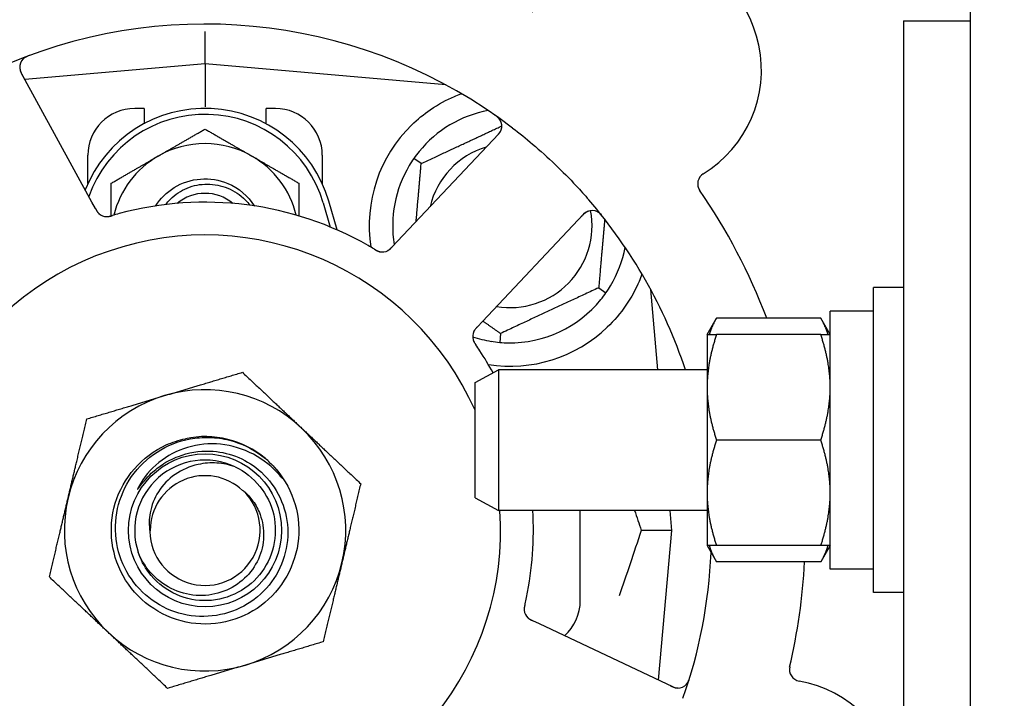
# Model space of a CAD drawing. Header units: inches. Extents: x 18 to 846, y -44 to 561.
# Tile 55 of 256: x 109.99 to 112.61, y 150.46 to 152.27. Entities that reach past the tile are written whole.
import ezdxf

# ---------------------------------------------------------------- set-up
doc = ezdxf.new("R2010")
doc.units = ezdxf.units.IN
doc.header["$LTSCALE"] = 24
doc.header["$MEASUREMENT"] = 0
doc.layers.add('Dimension (ANSI)', color=7, linetype='Continuous', lineweight=25)
doc.layers.add('Visible (ANSI)', color=7, linetype='Continuous', lineweight=30)
doc.styles.add('Note Text (ANSI)', font='tahoma.ttf')
doc.dimstyles.new('SB Fraction-16 (ANSI)', dxfattribs={"dimscale": 24, "dimtxt": 0.125, "dimasz": 0.098425, "dimexe": 0.125, "dimexo": 0.0625, "dimgap": 0.031496, "dimtad": 0, "dimtih": 1, "dimtoh": 1, "dimdec": 4, "dimrnd": 1e-08, "dimzin": 0, "dimdsep": 46, "dimlunit": 5, "dimtxsty": 'Note Text (ANSI)', "dimcen": 0.09, "dimdle": 0.393701, "dimclrd": 256, "dimclre": 256, "dimclrt": 256, "dimadec": 0, "dimazin": 3, "dimtfac": 0.96, "dimtofl": 0, "dimtmove": 0, "dimatfit": 3, "dimfxl": 1, "dimfrac": 2, "dimtolj": 1, "dimtzin": 12, "dimlwd": -1, "dimlwe": -1, "dimarcsym": 0})

# ---------------------------------------------------------------- blocks, each defined once
blk = doc.blocks.new('*D15')
at = {"layer": 'Defpoints', "color": 0, "transparency": 16777216}
for p in [(120.7887, 378.5815), (45.556, 94.8698), (90.6637, 94.8698)]:
    blk.add_point(p, dxfattribs=at)
at = {"layer": 'Dimension (ANSI)', "transparency": 16777216}
for p, q in [((119.2887, 378.5815), (42.556, 378.5815)), ((45.556, 376.2193), (45.556, 240.3754)), ((45.556, 97.232), (45.556, 235.0759)), ((89.1637, 94.8698), (42.556, 94.8698))]:
    blk.add_line(p, q, dxfattribs=at)
for points in [[(45.1623, 376.2193), (45.9497, 376.2193), (45.556, 378.5815)], [(45.1623, 97.232), (45.9497, 97.232), (45.556, 94.8698)]]:
    blk.add_solid(points, dxfattribs=at)
at = {"layer": 'Dimension (ANSI)', "transparency": 16777216, "insert": (36.4159, 239.6195), "char_height": 3, "attachment_point": 1, "style": 'Note Text (ANSI)'}
blk.add_mtext('\\A1;283 11/16', dxfattribs=at)

msp = doc.modelspace()

# ---------------------------------------------------------------- linework, layer by layer
at = {"layer": 'Visible (ANSI)'}
for p, q in [((112.52473, 144.26899), (112.52473, 157.51899)), ((112.34543, 152.26899), (112.34543, 140.95249)), ((112.34543, 152.26899), (112.52473, 152.26899)), ((110.48448, 152.15428), (110.48448, 152.24028)), ((110.48448, 152.15428), (110.00453, 152.11229)), ((110.48448, 152.15428), (110.48448, 152.0397)), ((111.12647, 152.09812), (110.48448, 152.15428)), ((110.18319, 151.78574), (109.99455, 152.13052)), ((111.12323, 152.0984), (111.12323, 152.09986)), ((110.32198, 152.03553), (110.29698, 152.03553)), ((110.32198, 152.03553), (110.32198, 151.9947)), ((110.64698, 151.9947), (110.64698, 152.03553)), ((110.67198, 152.03553), (110.64698, 152.03553)), ((111.26672, 151.96718), (110.9971, 151.68123)), ((110.17198, 151.83499), (110.17198, 151.91053)), ((110.79698, 151.91053), (110.79698, 151.83499)), ((111.06051, 151.88861), (111.041, 151.90228)), ((110.83681, 151.71146), (110.81448, 151.78803)), ((110.19272, 151.7683), (110.18319, 151.78574)), ((110.79948, 151.78366), (110.81823, 151.71938)), ((111.22374, 151.46753), (111.49336, 151.75348)), ((110.9971, 151.68123), (110.98345, 151.66676)), ((111.53345, 151.55746), (111.55297, 151.54379)), ((111.69077, 151.33871), (111.67206, 151.55252)), ((112.26543, 150.74471), (112.26543, 151.55771)), ((112.34543, 151.55771), (112.26543, 151.55771)), ((111.82243, 151.43271), (111.84757, 151.47626)), ((112.12529, 151.47626), (111.84757, 151.47626)), ((112.15043, 151.43271), (112.12529, 151.47626)), ((112.15043, 150.80721), (112.15043, 151.49521)), ((112.26543, 151.49521), (112.15043, 151.49521)), ((111.21011, 151.45308), (111.22374, 151.46753)), ((111.27182, 151.43546), (111.26974, 151.41172)), ((111.82243, 151.43271), (111.82243, 151.29196)), ((112.12529, 151.43271), (111.84757, 151.43271)), ((111.20403, 151.30488), (111.26654, 151.33871)), ((111.26654, 151.33871), (111.26654, 150.96371)), ((111.82243, 151.33871), (111.26654, 151.33871)), ((111.20403, 150.99754), (111.20403, 151.30488)), ((111.82243, 151.29196), (111.82243, 151.01046)), ((112.12529, 151.15121), (111.84757, 151.15121)), ((111.82243, 151.01046), (111.82243, 150.86971)), ((111.20403, 150.99754), (111.26654, 150.96371)), ((111.82243, 150.96371), (111.26654, 150.96371)), ((111.48448, 150.72303), (111.48448, 150.96371)), ((111.72823, 150.91053), (111.72358, 150.96371)), ((111.72823, 150.91053), (111.64676, 150.91053)), ((111.69328, 150.51101), (111.72823, 150.91053)), ((111.82243, 150.86971), (111.84757, 150.82616)), ((112.12529, 150.86971), (111.84757, 150.86971)), ((112.15043, 150.86971), (112.12529, 150.82616)), ((112.12529, 150.82616), (111.84757, 150.82616)), ((112.26543, 150.80721), (112.15043, 150.80721)), ((112.34543, 150.74471), (112.26543, 150.74471)), ((111.37587, 150.66116), (111.35788, 150.66967)), ((111.73113, 150.4931), (111.37587, 150.66116))]:
    msp.add_line(p, q, dxfattribs=at)
msp.add_circle((110.48448, 150.91053), 0.20385, dxfattribs=at)
for centre, radius, start, end in [((111.64215, 152.13832), 0.325, 301.56477, 151.80207), ((110.48448, 150.91053), 1.35, 52.62287, 112.74397), ((110.02197, 152.14552), 0.03125, 110.53135, 208.68342), ((110.48448, 151.69178), 0.34375, 16.2602, 158.3076), ((110.29698, 151.91053), 0.125, 90, 180), ((110.67198, 151.91053), 0.125, 0, 90), ((111.29698, 151.72303), 0.3125, 100.71622, 140.84193), ((110.48448, 151.69178), 0.32812, 16.2602, 160.60541), ((111.24398, 151.98861), 0.03125, 316.68342, 54.83549), ((111.29698, 151.72303), 0.375, 134.27762, 188.78707), ((110.48448, 151.69178), 0.25, 60, 120), ((111.29698, 151.72303), 0.21875, 106.71618, 166.65066), ((110.48448, 151.69178), 0.25, 120, 166.26096), ((110.48448, 151.69178), 0.25, 13.73904, 60), ((111.29698, 151.72303), 0.3125, 149.15807, 189.35248), ((111.82864, 151.83477), 0.03125, 121.56477, 214.51231), ((110.48448, 150.91053), 1.6, 20.70631, 34.5497), ((110.48448, 151.69178), 0.11727, 50.56429, 129.43571), ((110.48448, 150.91053), 1.35, 18.49172, 40.74397), ((110.48448, 150.91053), 0.875, 60.19111, 105.17573), ((111.29698, 151.72303), 0.21875, 260.57954, 10.53406), ((111.5161, 151.73204), 0.03125, 38.53135, 136.68342), ((110.22292, 151.77822), 0.03125, 226.67765, 268.13682), ((110.48448, 150.91053), 0.7875, 23.97612, 3.87187), ((110.95676, 151.684), 0.03125, 257.46904, 299.46837), ((111.29698, 151.72303), 0.3125, 329.15807, 349.28378), ((111.29698, 151.72303), 0.3125, 269.15807, 320.84193), ((111.29698, 151.72303), 0.375, 261.21293, 313.75453), ((111.22887, 151.42742), 0.03125, 154.67765, 196.13682), ((111.29698, 151.72303), 0.3125, 251.46237, 260.84193), ((110.48448, 150.91053), 0.875, 28.70603, 33.17573), ((110.48448, 150.91053), 0.375, 106.68342, 166.68342), ((110.48448, 150.91053), 0.375, 46.68342, 106.68342), ((110.48448, 150.91053), 0.375, 346.68342, 46.68342), ((110.48448, 150.91053), 0.25, 49.96044, 102.10596), ((110.48448, 150.91053), 0.1875, 64.71096, 198.15663), ((110.48448, 150.91053), 0.25, 46.19222, 49.96044), ((110.48448, 150.91053), 0.14583, 46.55117, 180.00317), ((110.48448, 150.91053), 0.14696, 181.25861, 45.29572), ((110.48448, 150.91053), 0.375, 166.68342, 226.68342), ((110.48448, 150.91053), 0.875, 348.19111, 3.48418), ((110.48448, 150.91053), 1.35, 340.62287, 357.477), ((110.48448, 150.91053), 0.375, 286.68342, 346.68342), ((110.48448, 150.91053), 1.6, 346.81714, 356.97725), ((111.35948, 150.72303), 0.125, 311.64189, 0), ((111.36603, 150.70038), 0.03125, 185.46904, 227.46837), ((110.48448, 150.91053), 0.375, 226.68342, 286.68342), ((110.48448, 150.91053), 0.875, 204.19111, 249.17573), ((112.07299, 150.53955), 0.03125, 166.85452, 259.80207), ((110.48448, 150.91053), 1.35, 196.62287, 256.74397), ((111.7445, 150.52135), 0.03125, 244.68342, 342.83549), ((112.00991, 150.18893), 0.325, 229.56477, 79.80207)]:
    msp.add_arc(centre, radius, start, end, dxfattribs=at)
for points, knots in [([(110.01764, 152.17724), (110.01705, 152.17703), (110.01646, 152.17681), (110.01489, 152.17622), (110.01389, 152.17583), (110.01205, 152.17507), (110.0112, 152.1747), (110.00905, 152.17371), (110.00773, 152.17305), (110.00551, 152.17181), (110.00454, 152.17121), (110.00294, 152.17014), (110.00227, 152.16965), (110.00097, 152.16862), (110.00038, 152.16808), (109.99973, 152.16746), (109.99959, 152.16733), (109.99948, 152.16721)], [0, 0, 0, 0, 0.005149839, 0.005149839, 0.013554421, 0.013554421, 0.020527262, 0.020527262, 0.031641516, 0.031641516, 0.041623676, 0.041623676, 0.051235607, 0.051235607, 0.06373445, 0.06373445, 0.067355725, 0.067355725, 0.067355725, 0.067355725]), ([(109.99072, 152.14558), (109.99072, 152.14528), (109.99074, 152.14492), (109.99084, 152.14313), (109.99106, 152.14139), (109.99176, 152.1383), (109.99219, 152.13684), (109.99351, 152.1332), (109.9945, 152.13096), (109.9961, 152.12777), (109.99658, 152.12684), (109.99753, 152.12508), (109.99799, 152.12423), (109.99845, 152.12339)], [0.058736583, 0.058736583, 0.058736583, 0.058736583, 0.064782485, 0.064782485, 0.086145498, 0.086145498, 0.103238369, 0.103238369, 0.123434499, 0.123434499, 0.131598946, 0.131598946, 0.138939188, 0.138939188, 0.138939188, 0.138939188]), ([(111.03518, 151.99152), (111.05032, 152.00628), (111.06727, 152.0202), (111.10628, 152.04698), (111.12869, 152.05888), (111.15442, 152.06993), (111.16013, 152.07223), (111.16588, 152.07437)], [0.55181372, 0.55181372, 0.55181372, 0.55181372, 0.71000954, 0.71000954, 0.90366002, 0.90366002, 0.95550669, 0.95550669, 0.95550669, 0.95550669]), ([(111.2713, 152.00379), (111.27116, 152.00404), (111.27097, 152.00435), (111.27033, 152.00537), (111.2698, 152.00613), (111.2685, 152.00778), (111.26768, 152.00874), (111.26613, 152.0103), (111.26563, 152.01079), (111.26433, 152.01199), (111.2635, 152.01271), (111.2617, 152.0142), (111.2607, 152.01497), (111.25913, 152.01614), (111.25853, 152.01657), (111.25735, 152.01741), (111.25676, 152.01782), (111.25617, 152.01823)], [0.051298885, 0.051298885, 0.051298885, 0.051298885, 0.057269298, 0.057269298, 0.069785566, 0.069785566, 0.083632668, 0.083632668, 0.089458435, 0.089458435, 0.09782017, 0.09782017, 0.107290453, 0.107290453, 0.113094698, 0.113094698, 0.118968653, 0.118968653, 0.118968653, 0.118968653]), ([(111.26116, 151.96128), (111.2618, 151.96196), (111.26246, 151.96265), (111.26496, 151.96536), (111.26675, 151.96741), (111.26952, 151.97103), (111.27059, 151.97265), (111.27217, 151.97543), (111.27279, 151.97673), (111.27363, 151.97885), (111.27391, 151.97966), (111.27416, 151.98053), (111.27421, 151.98071), (111.27426, 151.98087)], [0, 0, 0, 0, 0.007248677, 0.007248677, 0.028564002, 0.028564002, 0.04748221, 0.04748221, 0.065361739, 0.065361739, 0.076705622, 0.076705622, 0.079955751, 0.079955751, 0.079955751, 0.079955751]), ([(111.30401, 151.98332), (111.32223, 151.9694), (111.33998, 151.95511), (111.37785, 151.92301), (111.39804, 151.90484), (111.43696, 151.86761), (111.45548, 151.84881), (111.48492, 151.81712), (111.49621, 151.80451), (111.50729, 151.79165)], [-0.73117336, -0.73117336, -0.73117336, -0.73117336, -0.55242948, -0.55242948, -0.34016147, -0.34016147, -0.13232742, -0.13232742, 0, 0, 0, 0]), ([(110.35285, 151.77536), (110.3654, 151.79516), (110.38222, 151.81223), (110.40215, 151.82458), (110.4444, 151.85078), (110.49945, 151.85507), (110.54525, 151.83573), (110.57431, 151.82347), (110.59915, 151.80189), (110.61617, 151.77536)], [6.8488771, 6.8488771, 6.8488771, 6.8488771, 7.2990044, 7.2990044, 7.2990044, 8.2534333, 8.2534333, 8.2534333, 8.8590861, 8.8590861, 8.8590861, 8.8590861]), ([(110.37928, 151.77919), (110.38319, 151.78432), (110.38747, 151.78919), (110.40495, 151.80643), (110.42018, 151.81645), (110.45389, 151.83026), (110.47208, 151.8338), (110.5091, 151.83376), (110.52756, 151.83007), (110.56233, 151.81574), (110.57826, 151.80515), (110.59634, 151.78724), (110.60064, 151.78237), (110.6046, 151.77725)], [-1.06231766, -1.06231766, -1.06231766, -1.06231766, -1.01273267, -1.01273267, -0.87465824, -0.87465824, -0.73438222, -0.73438222, -0.59190522, -0.59190522, -0.44722789, -0.44722789, -0.39760805, -0.39760805, -0.39760805, -0.39760805]), ([(110.19273, 151.7683), (110.19298, 151.76784), (110.19323, 151.76737), (110.19373, 151.76647), (110.19398, 151.76603), (110.19453, 151.76503), (110.19484, 151.76449), (110.19596, 151.76256), (110.19671, 151.76134), (110.19797, 151.7595), (110.19855, 151.75871), (110.19968, 151.75736), (110.20019, 151.75678), (110.20108, 151.75587), (110.20148, 151.75548), (110.20172, 151.75525), (110.20176, 151.75522), (110.20176, 151.75522), (110.20176, 151.75522), (110.20176, 151.75522)], [0, 0, 0, 0, 0.004355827, 0.004355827, 0.008687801, 0.008687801, 0.014307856, 0.014307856, 0.029588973, 0.029588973, 0.043844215, 0.043844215, 0.054171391, 0.054171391, 0.061954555, 0.061954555, 0.063871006, 0.063871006, 0.063878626, 0.063878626, 0.063878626, 0.063878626]), ([(110.19275, 151.76827), (110.19289, 151.768), (110.19303, 151.76774), (110.19382, 151.76631), (110.19449, 151.76511), (110.19594, 151.76263), (110.19675, 151.76134), (110.1983, 151.75913), (110.19905, 151.75816), (110.20053, 151.75644), (110.2013, 151.75567), (110.20197, 151.75504), (110.20207, 151.75495), (110.20215, 151.75487)], [0, 0, 0, 0, 0.002309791, 0.002309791, 0.012623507, 0.012623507, 0.024338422, 0.024338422, 0.035397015, 0.035397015, 0.047442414, 0.047442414, 0.049661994, 0.049661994, 0.049661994, 0.049661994]), ([(111.5065, 151.76178), (111.50622, 151.76168), (111.50587, 151.76156), (111.5042, 151.76091), (111.50261, 151.76016), (111.49989, 151.75854), (111.49864, 151.75768), (111.49559, 151.7553), (111.49376, 151.75366), (111.49123, 151.75116), (111.49049, 151.75041), (111.4891, 151.74896), (111.48844, 151.74826), (111.48779, 151.74757)], [0.058736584, 0.058736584, 0.058736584, 0.058736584, 0.064782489, 0.064782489, 0.086145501, 0.086145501, 0.103238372, 0.103238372, 0.123434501, 0.123434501, 0.131598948, 0.131598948, 0.13893919, 0.13893919, 0.13893919, 0.13893919]), ([(111.54493, 151.74596), (111.54454, 151.74646), (111.54416, 151.74695), (111.54311, 151.74826), (111.54243, 151.74909), (111.54113, 151.75061), (111.54052, 151.7513), (111.53892, 151.75304), (111.53788, 151.75409), (111.53601, 151.75582), (111.53515, 151.75656), (111.53363, 151.75775), (111.53296, 151.75823), (111.53157, 151.75915), (111.53088, 151.75955), (111.53009, 151.75997), (111.52992, 151.76006), (111.52978, 151.76014)], [0, 0, 0, 0, 0.005149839, 0.005149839, 0.013554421, 0.013554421, 0.020527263, 0.020527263, 0.031641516, 0.031641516, 0.041623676, 0.041623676, 0.051235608, 0.051235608, 0.063734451, 0.063734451, 0.067355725, 0.067355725, 0.067355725, 0.067355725]), ([(110.22115, 151.74702), (110.22138, 151.74701), (110.22168, 151.747), (110.22257, 151.74699), (110.2232, 151.747), (110.22455, 151.74708), (110.22525, 151.74714), (110.22665, 151.74732), (110.22733, 151.74743), (110.22898, 151.74773), (110.22999, 151.74794), (110.23148, 151.74829), (110.23192, 151.7484), (110.23353, 151.74881), (110.23473, 151.74915), (110.23628, 151.7496), (110.23667, 151.74971), (110.23722, 151.74987), (110.23739, 151.74992), (110.23756, 151.74997)], [0.044252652, 0.044252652, 0.044252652, 0.044252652, 0.050671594, 0.050671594, 0.061250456, 0.061250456, 0.071050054, 0.071050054, 0.078610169, 0.078610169, 0.087196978, 0.087196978, 0.090753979, 0.090753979, 0.100050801, 0.100050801, 0.10314767, 0.10314767, 0.10451733, 0.10451733, 0.10451733, 0.10451733]), ([(110.22153, 151.747), (110.22153, 151.747), (110.22156, 151.747), (110.22169, 151.74699), (110.22183, 151.74699), (110.22228, 151.74698), (110.22265, 151.74698), (110.22388, 151.747), (110.22481, 151.74706), (110.2268, 151.7473), (110.22783, 151.74747), (110.23023, 151.74796), (110.23164, 151.7483), (110.23437, 151.74903), (110.2357, 151.74943), (110.23719, 151.74986), (110.23737, 151.74992), (110.23756, 151.74997)], [0.030853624, 0.030853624, 0.030853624, 0.030853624, 0.032941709, 0.032941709, 0.03638518, 0.03638518, 0.042347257, 0.042347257, 0.055267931, 0.055267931, 0.065838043, 0.065838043, 0.077516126, 0.077516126, 0.087897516, 0.087897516, 0.089364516, 0.089364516, 0.089364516, 0.089364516]), ([(110.93541, 151.66039), (110.935, 151.66064), (110.93456, 151.6609), (110.93409, 151.66119), (110.92989, 151.6637), (110.92412, 151.66709), (110.91945, 151.66976)], [0.48080563, 0.48080563, 0.48080563, 0.48080563, 0.5329828, 0.5329828, 0.5329828, 1, 1, 1, 1]), ([(110.93544, 151.66038), (110.9357, 151.66022), (110.93595, 151.66007), (110.93665, 151.65965), (110.93709, 151.65939), (110.93845, 151.65858), (110.9394, 151.65804), (110.9414, 151.65694), (110.94246, 151.65639), (110.94459, 151.65536), (110.94562, 151.65492), (110.94769, 151.65413), (110.94865, 151.65384), (110.94985, 151.65353), (110.95018, 151.65345), (110.95043, 151.65339)], [0.001596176, 0.001596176, 0.001596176, 0.001596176, 0.00393777, 0.00393777, 0.007842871, 0.007842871, 0.016055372, 0.016055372, 0.025513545, 0.025513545, 0.037191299, 0.037191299, 0.054193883, 0.054193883, 0.061558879, 0.061558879, 0.061558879, 0.061558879]), ([(110.93544, 151.66038), (110.93591, 151.66009), (110.93638, 151.65981), (110.93731, 151.65925), (110.93778, 151.65897), (110.93934, 151.65805), (110.94045, 151.65742), (110.94228, 151.65645), (110.94304, 151.65606), (110.9448, 151.65523), (110.94573, 151.65484), (110.94742, 151.65421), (110.94819, 151.65396), (110.94943, 151.65362), (110.94995, 151.65349), (110.95026, 151.65343), (110.95031, 151.65342), (110.95032, 151.65341), (110.95032, 151.65341), (110.95032, 151.65341)], [0, 0, 0, 0, 0.004180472, 0.004180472, 0.008305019, 0.008305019, 0.018114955, 0.018114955, 0.025612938, 0.025612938, 0.036850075, 0.036850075, 0.047489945, 0.047489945, 0.056089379, 0.056089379, 0.05828692, 0.05828692, 0.058652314, 0.058652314, 0.058652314, 0.058652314]), ([(110.97101, 151.65618), (110.97109, 151.65622), (110.97118, 151.65627), (110.97144, 151.65642), (110.97164, 151.65653), (110.97251, 151.65703), (110.97331, 151.65752), (110.97516, 151.65883), (110.97628, 151.65972), (110.97847, 151.66166), (110.97955, 151.66271), (110.98108, 151.66426), (110.98156, 151.66476), (110.98227, 151.6655), (110.9825, 151.66575), (110.98297, 151.66624), (110.9832, 151.66648), (110.98342, 151.66672)], [0.038929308, 0.038929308, 0.038929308, 0.038929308, 0.040726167, 0.040726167, 0.043941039, 0.043941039, 0.054249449, 0.054249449, 0.066768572, 0.066768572, 0.07820649, 0.07820649, 0.083402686, 0.083402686, 0.086046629, 0.086046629, 0.08863019, 0.08863019, 0.08863019, 0.08863019]), ([(110.97172, 151.65656), (110.97172, 151.65656), (110.97173, 151.65656), (110.97179, 151.6566), (110.97199, 151.65671), (110.97258, 151.65705), (110.97305, 151.65733), (110.97407, 151.658), (110.97462, 151.65838), (110.9753, 151.6589), (110.97547, 151.65903), (110.97672, 151.66002), (110.97808, 151.66123), (110.98017, 151.66332), (110.98078, 151.66394), (110.98174, 151.66494), (110.98206, 151.66528), (110.98273, 151.66599), (110.98308, 151.66636), (110.98342, 151.66672)], [0.028019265, 0.028019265, 0.028019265, 0.028019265, 0.028672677, 0.028672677, 0.033062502, 0.033062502, 0.040781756, 0.040781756, 0.051074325, 0.051074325, 0.054504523, 0.054504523, 0.075062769, 0.075062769, 0.083066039, 0.083066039, 0.087153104, 0.087153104, 0.091266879, 0.091266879, 0.091266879, 0.091266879]), ([(111.64887, 151.59362), (111.64646, 151.587), (111.64385, 151.58037), (111.63256, 151.55428), (111.62085, 151.53224), (111.59187, 151.48998), (111.57465, 151.46972), (111.55632, 151.45217)], [1.38940877, 1.38940877, 1.38940877, 1.38940877, 1.45134152, 1.45134152, 1.64787025, 1.64787025, 1.84130789, 1.84130789, 1.84130789, 1.84130789]), ([(111.21008, 151.45304), (111.20988, 151.45283), (111.20967, 151.45261), (111.20855, 151.45142), (111.20761, 151.45041), (111.20571, 151.44826), (111.20474, 151.44709), (111.20311, 151.44494), (111.20242, 151.44393), (111.20124, 151.44199), (111.20074, 151.44102), (111.20035, 151.44019), (111.2003, 151.44007), (111.20025, 151.43996)], [0, 0, 0, 0, 0.002309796, 0.002309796, 0.012623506, 0.012623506, 0.024338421, 0.024338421, 0.035397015, 0.035397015, 0.047442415, 0.047442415, 0.049661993, 0.049661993, 0.049661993, 0.049661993]), ([(111.21011, 151.45307), (111.20975, 151.45269), (111.20938, 151.4523), (111.20868, 151.45155), (111.20833, 151.45118), (111.20756, 151.45035), (111.20714, 151.44989), (111.20564, 151.44823), (111.20472, 151.44713), (111.20335, 151.44537), (111.20279, 151.44457), (111.20185, 151.44308), (111.20146, 151.44242), (111.20087, 151.44129), (111.20062, 151.44078), (111.20048, 151.44048), (111.20046, 151.44044), (111.20046, 151.44044), (111.20046, 151.44044), (111.20046, 151.44044)], [0, 0, 0, 0, 0.004355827, 0.004355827, 0.0086878, 0.0086878, 0.014307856, 0.014307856, 0.029588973, 0.029588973, 0.043844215, 0.043844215, 0.054171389, 0.054171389, 0.061954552, 0.061954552, 0.063871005, 0.063871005, 0.063878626, 0.063878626, 0.063878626, 0.063878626]), ([(111.19865, 151.41946), (111.19871, 151.41924), (111.1988, 151.41895), (111.19906, 151.41811), (111.19927, 151.41751), (111.19976, 151.41625), (111.20003, 151.41561), (111.20064, 151.41433), (111.20095, 151.41371), (111.20175, 151.41223), (111.20226, 151.41134), (111.20305, 151.41004), (111.20329, 151.40965), (111.20419, 151.40825), (111.20487, 151.40721), (111.20578, 151.40587), (111.20601, 151.40554), (111.20633, 151.40506), (111.20643, 151.40492), (111.20653, 151.40477)], [0.044252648, 0.044252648, 0.044252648, 0.044252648, 0.050671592, 0.050671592, 0.061250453, 0.061250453, 0.071050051, 0.071050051, 0.078610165, 0.078610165, 0.087196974, 0.087196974, 0.090753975, 0.090753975, 0.100050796, 0.100050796, 0.103147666, 0.103147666, 0.104517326, 0.104517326, 0.104517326, 0.104517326]), ([(111.19875, 151.4191), (111.19875, 151.4191), (111.19876, 151.41907), (111.19879, 151.41894), (111.19883, 151.41881), (111.19896, 151.41837), (111.19907, 151.41803), (111.19948, 151.41687), (111.19982, 151.416), (111.20067, 151.41418), (111.20114, 151.41325), (111.20235, 151.41112), (111.20311, 151.40988), (111.20465, 151.40752), (111.20544, 151.40637), (111.20631, 151.40509), (111.20642, 151.40493), (111.20653, 151.40477)], [0.030853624, 0.030853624, 0.030853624, 0.030853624, 0.032941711, 0.032941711, 0.036385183, 0.036385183, 0.042347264, 0.042347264, 0.055267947, 0.055267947, 0.065838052, 0.065838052, 0.077516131, 0.077516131, 0.087897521, 0.087897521, 0.089364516, 0.089364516, 0.089364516, 0.089364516]), ([(110.45706, 151.15621), (110.47451, 151.15857), (110.49218, 151.15902), (110.52757, 151.15606), (110.54519, 151.15261), (110.59267, 151.13774), (110.62096, 151.12233), (110.64531, 151.10193)], [-0.51193076, -0.51193076, -0.51193076, -0.51193076, -0.37804019, -0.37804019, -0.24204071, -0.24204071, 0, 0, 0, 0]), ([(110.65754, 151.09095), (110.7082, 151.04235), (110.73686, 150.97164), (110.73432, 150.90149), (110.73178, 150.83135), (110.6981, 150.76292), (110.64409, 150.71811), (110.59009, 150.67332), (110.51663, 150.65287), (110.44726, 150.66332), (110.37627, 150.67401), (110.31078, 150.71693), (110.27265, 150.77776), (110.23492, 150.83796), (110.22461, 150.91465), (110.24512, 150.98267), (110.2656, 151.05063), (110.31646, 151.10879), (110.38108, 151.13815), (110.3974, 151.14556), (110.41453, 151.15111), (110.43206, 151.15478)], [5.2445607, 5.2445607, 5.2445607, 5.2445607, 6.086966, 6.086966, 6.086966, 6.9291128, 6.9291128, 6.9291128, 7.7710085, 7.7710085, 7.7710085, 8.6324711, 8.6324711, 8.6324711, 9.4850832, 9.4850832, 9.4850832, 10.3367446, 10.3367446, 10.3367446, 10.5518672, 10.5518672, 10.5518672, 10.5518672]), ([(110.49727, 151.12177), (110.52075, 151.121), (110.54394, 151.11632), (110.58805, 151.09951), (110.60865, 151.08744), (110.64853, 151.0542), (110.66644, 151.03207), (110.69294, 150.98194), (110.70119, 150.95437), (110.70673, 150.89734), (110.70386, 150.86842), (110.68715, 150.81299), (110.67337, 150.78706), (110.6365, 150.74167), (110.61367, 150.72273), (110.5618, 150.69446), (110.53321, 150.68551), (110.47391, 150.679), (110.44376, 150.68161), (110.38586, 150.69826), (110.3587, 150.71226), (110.311, 150.75003), (110.29099, 150.77352), (110.26092, 150.82708), (110.25124, 150.85669), (110.24369, 150.91825), (110.246, 150.94962), (110.26255, 151.01), (110.27673, 151.0384), (110.31533, 151.08844), (110.33946, 151.10953), (110.39469, 151.14146), (110.4253, 151.1519), (110.45706, 151.15621)], [-3.5801326, -3.5801326, -3.5801326, -3.5801326, -3.4004535, -3.4004535, -3.2191752, -3.2191752, -3.0035583, -3.0035583, -2.7857358, -2.7857358, -2.5657084, -2.5657084, -2.3434763, -2.3434763, -2.1190401, -2.1190401, -1.8924003, -1.8924003, -1.6635571, -1.6635571, -1.4325112, -1.4325112, -1.1992628, -1.1992628, -0.9638125, -0.9638125, -0.7261606, -0.7261606, -0.4863077, -0.4863077, -0.244254, -0.244254, 0, 0, 0, 0]), ([(110.68429, 151.05608), (110.66446, 151.07942), (110.64046, 151.09886), (110.58625, 151.12777), (110.55651, 151.13689), (110.4961, 151.14291), (110.46606, 151.14011), (110.40969, 151.12321), (110.38382, 151.10962), (110.33959, 151.07371), (110.32144, 151.05201), (110.30806, 151.02741)], [-1.1317323, -1.1317323, -1.1317323, -1.1317323, -0.8984595, -0.8984595, -0.6634575, -0.6634575, -0.435379, -0.435379, -0.2142259, -0.2142259, 0, 0, 0, 0]), ([(110.33762, 151.05898), (110.34754, 151.06879), (110.3583, 151.07761), (110.38348, 151.09448), (110.39806, 151.10201), (110.44014, 151.118), (110.46863, 151.12272), (110.49727, 151.12177)], [-0.44935864, -0.44935864, -0.44935864, -0.44935864, -0.34320731, -0.34320731, -0.21838639, -0.21838639, 0, 0, 0, 0]), ([(110.56458, 151.08006), (110.61586, 151.05583), (110.6549, 151.00712), (110.66739, 150.95179), (110.67987, 150.89646), (110.66552, 150.83572), (110.62961, 150.79182), (110.59377, 150.74801), (110.53723, 150.72191), (110.48064, 150.72307), (110.42395, 150.72423), (110.36843, 150.75272), (110.33443, 150.7981), (110.32221, 150.81442), (110.31286, 150.83278), (110.30659, 150.85217)], [5.153766, 5.153766, 5.153766, 5.153766, 6.061332, 6.061332, 6.061332, 6.968806, 6.968806, 6.968806, 7.8744508, 7.8744508, 7.8744508, 8.7817425, 8.7817425, 8.7817425, 9.107885, 9.107885, 9.107885, 9.107885]), ([(110.56458, 151.08006), (110.54885, 151.08555), (110.53247, 151.0889), (110.49908, 151.09104), (110.48225, 151.08978), (110.44391, 151.08128), (110.4231, 151.07225), (110.38708, 151.0471), (110.372, 151.03154), (110.34939, 150.99624), (110.34176, 150.97704), (110.33519, 150.9405), (110.33496, 150.92372), (110.33756, 150.90731)], [-0.89666376, -0.89666376, -0.89666376, -0.89666376, -0.7697294, -0.7697294, -0.64162523, -0.64162523, -0.47009117, -0.47009117, -0.30597672, -0.30597672, -0.14928046, -0.14928046, -0.02134877, -0.02134877, -0.02134877, -0.02134877]), ([(110.65754, 151.09095), (110.66538, 151.08341), (110.67274, 151.07527), (110.68475, 151.05971), (110.68844, 151.05395), (110.69027, 151.05058), (110.69059, 151.04994), (110.6908, 151.04938), (110.69084, 151.04926), (110.69086, 151.04913), (110.69086, 151.04909), (110.69086, 151.04903), (110.69085, 151.04901), (110.69084, 151.04899), (110.69083, 151.04898), (110.69081, 151.04896), (110.6908, 151.04896), (110.69076, 151.04896), (110.69074, 151.04896), (110.69067, 151.04899), (110.69061, 151.04902), (110.68976, 151.04959), (110.68743, 151.05238), (110.68429, 151.05608)], [-0.28928031, -0.28928031, -0.28928031, -0.28928031, -0.16787143, -0.16787143, -0.06646306, -0.06646306, -0.04917499, -0.04917499, -0.04476579, -0.04476579, -0.04306859, -0.04306859, -0.04215282, -0.04215282, -0.04143605, -0.04143605, -0.040655, -0.040655, -0.03948059, -0.03948059, -0.0370912, -0.0370912, 0, 0, 0, 0]), ([(110.30806, 151.02741), (110.30726, 151.02594), (110.3064, 151.02427), (110.30543, 151.02217), (110.30501, 151.02119), (110.30477, 151.02038), (110.30473, 151.02021), (110.30472, 151.02004), (110.30472, 151.01998), (110.30473, 151.01992), (110.30473, 151.0199), (110.30475, 151.01987), (110.30476, 151.01985), (110.30479, 151.01984), (110.3048, 151.01984), (110.30485, 151.01984), (110.30487, 151.01984), (110.30495, 151.01987), (110.305, 151.01991), (110.30518, 151.02005), (110.30537, 151.02023), (110.30623, 151.0212), (110.30719, 151.02248), (110.31293, 151.03027), (110.32242, 151.04394), (110.33762, 151.05898)], [-0.32002064, -0.32002064, -0.32002064, -0.32002064, -0.25037654, -0.25037654, -0.22022079, -0.22022079, -0.21319305, -0.21319305, -0.21059304, -0.21059304, -0.20923641, -0.20923641, -0.20821255, -0.20821255, -0.20712521, -0.20712521, -0.2055378, -0.2055378, -0.20262718, -0.20262718, -0.19315319, -0.19315319, -0.1629071, -0.1629071, 0, 0, 0, 0]), ([(110.58786, 151.01498), (110.59704, 151.00718), (110.60523, 150.99828), (110.62007, 150.9776), (110.62638, 150.96572), (110.63809, 150.93428), (110.6413, 150.91419), (110.63991, 150.87334), (110.63511, 150.85298), (110.61782, 150.81469), (110.6053, 150.79722), (110.57392, 150.76761), (110.55521, 150.75591), (110.51387, 150.74005), (110.49155, 150.73625), (110.44615, 150.73733), (110.4235, 150.74243), (110.38088, 150.76116), (110.36141, 150.77481), (110.32833, 150.80915), (110.31519, 150.82966), (110.30632, 150.85211)], [-1.5503297, -1.5503297, -1.5503297, -1.5503297, -1.4577971, -1.4577971, -1.3550285, -1.3550285, -1.200467, -1.200467, -1.0416694, -1.0416694, -0.8786368, -0.8786368, -0.7113708, -0.7113708, -0.5398726, -0.5398726, -0.3641439, -0.3641439, -0.1841858, -0.1841858, 0, 0, 0, 0]), ([(111.33698, 150.71336), (111.33685, 150.71283), (111.33673, 150.7123), (111.33649, 150.71123), (111.33637, 150.7107), (111.33597, 150.70893), (111.33572, 150.70768), (111.33535, 150.70564), (111.33522, 150.70479), (111.33497, 150.70287), (111.33489, 150.70186), (111.33481, 150.70006), (111.33482, 150.69925), (111.33487, 150.69797), (111.33492, 150.69743), (111.33495, 150.69711), (111.33495, 150.69707), (111.33495, 150.69706), (111.33495, 150.69706), (111.33495, 150.69706)], [0, 0, 0, 0, 0.004180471, 0.004180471, 0.008305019, 0.008305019, 0.018114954, 0.018114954, 0.025612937, 0.025612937, 0.036850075, 0.036850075, 0.047489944, 0.047489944, 0.05608938, 0.05608938, 0.05828692, 0.05828692, 0.058652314, 0.058652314, 0.058652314, 0.058652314]), ([(111.33698, 150.71336), (111.33691, 150.71307), (111.33684, 150.71278), (111.33666, 150.71199), (111.33655, 150.71149), (111.3362, 150.70994), (111.33598, 150.70887), (111.33555, 150.70663), (111.33535, 150.70545), (111.33503, 150.70311), (111.33494, 150.70199), (111.33482, 150.69978), (111.33484, 150.69878), (111.33491, 150.69754), (111.33494, 150.6972), (111.33497, 150.69695)], [0.001596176, 0.001596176, 0.001596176, 0.001596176, 0.003937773, 0.003937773, 0.007842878, 0.007842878, 0.016055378, 0.016055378, 0.025513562, 0.025513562, 0.03719134, 0.03719134, 0.0541939, 0.0541939, 0.061558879, 0.061558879, 0.061558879, 0.061558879]), ([(111.33698, 150.7134), (111.33709, 150.71386), (111.33721, 150.71436), (111.33733, 150.71489), (111.33842, 150.71967), (111.33986, 150.7262), (111.34096, 150.73147)], [0.48080563, 0.48080563, 0.48080563, 0.48080563, 0.5329828, 0.5329828, 0.5329828, 1, 1, 1, 1]), ([(111.34398, 150.67824), (111.34404, 150.67818), (111.34412, 150.67811), (111.34434, 150.67789), (111.3445, 150.67774), (111.34525, 150.67707), (111.34597, 150.67647), (111.34778, 150.67511), (111.34897, 150.67432), (111.35149, 150.67284), (111.35283, 150.67213), (111.35478, 150.67115), (111.35539, 150.67085), (111.35632, 150.67041), (111.35663, 150.67026), (111.35724, 150.66997), (111.35754, 150.66983), (111.35784, 150.66969)], [0.038929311, 0.038929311, 0.038929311, 0.038929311, 0.040726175, 0.040726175, 0.043941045, 0.043941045, 0.054249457, 0.054249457, 0.066768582, 0.066768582, 0.078206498, 0.078206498, 0.083402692, 0.083402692, 0.086046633, 0.086046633, 0.088630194, 0.088630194, 0.088630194, 0.088630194]), ([(111.34456, 150.67767), (111.34456, 150.67767), (111.34456, 150.67767), (111.34462, 150.67762), (111.34478, 150.67747), (111.34529, 150.67701), (111.3457, 150.67665), (111.34665, 150.67588), (111.34719, 150.67548), (111.34789, 150.675), (111.34807, 150.67487), (111.34939, 150.67399), (111.35097, 150.67307), (111.3536, 150.67173), (111.35438, 150.67134), (111.35562, 150.67074), (111.35605, 150.67053), (111.35693, 150.67012), (111.35739, 150.6699), (111.35784, 150.66969)], [0.028019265, 0.028019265, 0.028019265, 0.028019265, 0.028672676, 0.028672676, 0.033062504, 0.033062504, 0.040781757, 0.040781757, 0.051074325, 0.051074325, 0.054504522, 0.054504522, 0.07506277, 0.07506277, 0.083066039, 0.083066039, 0.087153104, 0.087153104, 0.091266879, 0.091266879, 0.091266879, 0.091266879]), ([(111.76737, 150.50006), (111.76756, 150.50027), (111.7678, 150.50054), (111.76857, 150.50147), (111.76913, 150.50221), (111.7703, 150.50395), (111.77096, 150.50504), (111.77197, 150.50699), (111.77227, 150.50762), (111.77301, 150.50922), (111.77344, 150.51023), (111.7743, 150.51241), (111.77473, 150.51359), (111.77535, 150.51545), (111.77558, 150.51615), (111.77601, 150.51754), (111.77622, 150.51822), (111.77643, 150.51891)], [0.051298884, 0.051298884, 0.051298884, 0.051298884, 0.057269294, 0.057269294, 0.069785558, 0.069785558, 0.083632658, 0.083632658, 0.089458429, 0.089458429, 0.097820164, 0.097820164, 0.107290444, 0.107290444, 0.113094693, 0.113094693, 0.118968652, 0.118968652, 0.118968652, 0.118968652]), ([(111.7238, 150.49657), (111.72465, 150.49617), (111.72551, 150.49576), (111.72886, 150.49421), (111.73136, 150.49315), (111.73566, 150.49163), (111.73754, 150.49111), (111.74067, 150.49047), (111.7421, 150.49028), (111.74438, 150.49013), (111.74523, 150.49013), (111.74613, 150.49015), (111.74632, 150.49016), (111.74649, 150.49016)], [0, 0, 0, 0, 0.007248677, 0.007248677, 0.028564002, 0.028564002, 0.047482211, 0.047482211, 0.06536174, 0.06536174, 0.076705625, 0.076705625, 0.079955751, 0.079955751, 0.079955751, 0.079955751])]:
    msp.add_open_spline(points, degree=3, knots=knots, dxfattribs=at)
for points, weights in [([(111.16588, 152.07437), (111.16745, 152.07424), (111.16902, 152.07411)], [0.999914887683, 0.9999148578, 0.999914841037]), ([(110.35948, 151.90829), (110.41749, 151.94178), (110.48448, 151.98046)], [1, 1.0379548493, 1]), ([(110.48448, 151.98046), (110.55147, 151.94178), (110.60948, 151.90829)], [1, 1.0379548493, 1]), ([(111.06051, 151.88861), (111.17214, 151.94067), (111.27523, 151.98874)], [1.04422863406, 1.17902301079, 1.08886732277]), ([(110.23448, 151.83612), (110.30147, 151.8748), (110.35948, 151.90829)], [1, 1.0379548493, 1]), ([(110.60948, 151.90829), (110.66749, 151.8748), (110.73448, 151.83612)], [1, 1.0379548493, 1]), ([(111.047, 151.73415), (111.05327, 151.80587), (111.06051, 151.88861)], [1.12448377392, 1.13145726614, 1.04422863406]), ([(110.23448, 151.74908), (110.23448, 151.79003), (110.23448, 151.83612)], [1.01840499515, 1.02227336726, 1]), ([(110.73448, 151.83612), (110.73448, 151.79002), (110.73448, 151.74906)], [1, 1.02228011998, 1.01840264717]), ([(111.54944, 151.74021), (111.54197, 151.65484), (111.53345, 151.55746)], [1.11819795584, 1.14843950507, 1.04422863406]), ([(111.53345, 151.55746), (111.40264, 151.49646), (111.27182, 151.43546)], [1.04422863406, 1.20577136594, 1.04422863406]), ([(111.84757, 151.47626), (111.83432, 151.4533), (111.82816, 151.43271)], [1, 1.01965956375, 1.01895290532]), ([(112.1447, 151.43271), (112.13855, 151.4533), (112.12529, 151.47626)], [1.01895290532, 1.01965956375, 1]), ([(111.27182, 151.43546), (111.24721, 151.45269), (111.22465, 151.46849)], [1.04422863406, 1.07418802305, 1.09303499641]), ([(111.82243, 151.43271), (111.82243, 151.43271), (111.84757, 151.43271)], [1, 1.0379548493, 1]), ([(111.84757, 151.43271), (111.82243, 151.35728), (111.82243, 151.29196)], [1, 1.0379548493, 1]), ([(112.15043, 151.29196), (112.15043, 151.35728), (112.12529, 151.43271)], [1, 1.0379548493, 1]), ([(112.12529, 151.43271), (112.15043, 151.43271), (112.15043, 151.43271)], [1, 1.0379548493, 1]), ([(110.37682, 151.26975), (110.47308, 151.29859), (110.58422, 151.3319)], [1, 1.0379548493, 1]), ([(110.58422, 151.3319), (110.66863, 151.25231), (110.74174, 151.18337)], [1, 1.0379548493, 1]), ([(111.82243, 151.29196), (111.82243, 151.22664), (111.84757, 151.15121)], [1, 1.0379548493, 1]), ([(112.12529, 151.15121), (112.15043, 151.22664), (112.15043, 151.29196)], [1, 1.0379548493, 1]), ([(110.16943, 151.20759), (110.28057, 151.2409), (110.37682, 151.26975)], [1, 1.0379548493, 1]), ([(110.11956, 150.99691), (110.14271, 151.09469), (110.16943, 151.20759)], [1, 1.0379548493, 1]), ([(110.74174, 151.18337), (110.81485, 151.11444), (110.89927, 151.03484)], [1, 1.0379548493, 1]), ([(111.84757, 151.15121), (111.82243, 151.07578), (111.82243, 151.01046)], [1, 1.0379548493, 1]), ([(112.15043, 151.01046), (112.15043, 151.07578), (112.12529, 151.15121)], [1, 1.0379548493, 1]), ([(110.89927, 151.03484), (110.87254, 150.92194), (110.8494, 150.82416)], [1, 1.0379548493, 1]), ([(111.82243, 151.01046), (111.82243, 150.94514), (111.84757, 150.86971)], [1, 1.0379548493, 1]), ([(112.12529, 150.86971), (112.15043, 150.94514), (112.15043, 151.01046)], [1, 1.0379548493, 1]), ([(110.0697, 150.78622), (110.09642, 150.89913), (110.11956, 150.99691)], [1, 1.0379548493, 1]), ([(111.84757, 150.86971), (111.82243, 150.86971), (111.82243, 150.86971)], [1, 1.0379548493, 1]), ([(111.82816, 150.86971), (111.83432, 150.84912), (111.84757, 150.82616)], [1.01895290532, 1.01965956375, 1]), ([(112.12529, 150.82616), (112.13855, 150.84912), (112.1447, 150.86971)], [1, 1.01965956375, 1.01895290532]), ([(112.15043, 150.86971), (112.15043, 150.86971), (112.12529, 150.86971)], [1, 1.0379548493, 1]), ([(110.8494, 150.82416), (110.82625, 150.72638), (110.79953, 150.61347)], [1, 1.0379548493, 1]), ([(110.22722, 150.63769), (110.15411, 150.70663), (110.0697, 150.78622)], [1, 1.0379548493, 1]), ([(110.38474, 150.48916), (110.30033, 150.56876), (110.22722, 150.63769)], [1, 1.0379548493, 1]), ([(110.79953, 150.61347), (110.68839, 150.58017), (110.59214, 150.55132)], [1, 1.0379548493, 1]), ([(110.59214, 150.55132), (110.49589, 150.52247), (110.38474, 150.48916)], [1, 1.0379548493, 1])]:
    msp.add_rational_spline(points, weights, degree=2, dxfattribs=at)
for points in [[(111.05467, 151.92037), (111.0501, 151.91476), (111.04537, 151.90852), (111.041, 151.90228)], [(111.041, 151.90228), (111.03663, 151.89603), (111.03238, 151.88945), (111.02867, 151.88324)], [(110.25542, 151.75502), (110.24965, 151.75346), (110.2423, 151.75136), (110.23755, 151.74997)], [(111.55297, 151.54379), (111.55733, 151.55004), (111.56158, 151.55662), (111.56529, 151.56282)], [(111.5393, 151.5257), (111.54386, 151.53131), (111.54859, 151.53755), (111.55297, 151.54379)], [(111.21685, 151.38934), (111.21358, 151.39435), (111.20931, 151.4007), (111.20653, 151.40477)], [(111.24724, 151.41452), (111.25438, 151.41337), (111.26215, 151.41239), (111.26974, 151.41172)], [(111.26974, 151.41172), (111.27734, 151.41106), (111.28516, 151.41067), (111.29239, 151.41057)], [(110.58786, 151.01498), (110.58684, 151.01547), (110.58581, 151.01595), (110.58477, 151.01641)], [(111.62925, 150.96371), (111.63509, 150.94613), (111.64095, 150.92837), (111.64676, 150.91053)], [(110.33865, 150.91053), (110.33827, 150.90946), (110.33791, 150.90838), (110.33756, 150.90731)], [(111.64676, 150.91053), (111.62711, 150.85026), (111.607, 150.79085), (111.58846, 150.73622)]]:
    msp.add_open_spline(points, degree=3, dxfattribs=at)

# ---------------------------------------------------------------- dimensions: what is measured, and where the dimension line sits
at = {"layer": 'Dimension (ANSI)'}
dim = msp.add_linear_dim(base=(45.55597, 94.8698), p1=(120.78874, 378.5815), p2=(90.66374, 94.8698), angle=270, dimstyle='SB Fraction-16 (ANSI)', override={"dimgap": 0.031496, "dimdec": 4, "dimtol": 0, "dimlim": 0, "dimtp": 0, "dimtm": 0, "dimtdec": 2, "dimatfit": 1}, dxfattribs=at)
dim.commit()
dim.dimension.update_dxf_attribs({"geometry": '*D15', "text_midpoint": (45.55597, 237.72565), "dimtype": 160})

doc.saveas('drawing.dxf')
